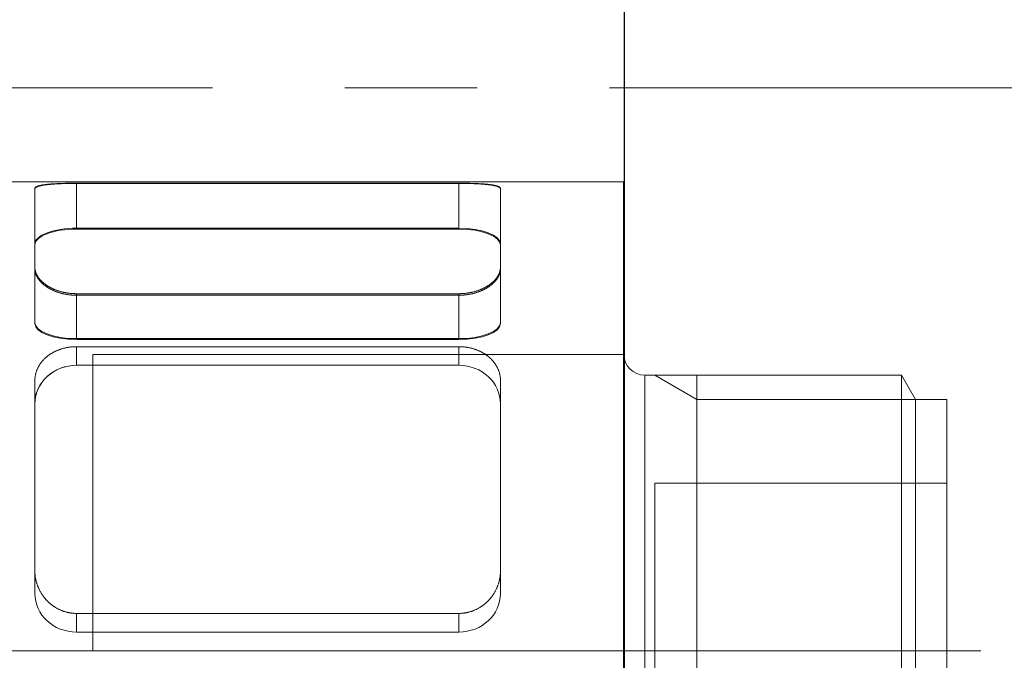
# Model space of a CAD drawing. Header units: millimetres. Extents: x 14831 to 16595, y 7509 to 8717.
# Tile 12 of 15: x 16313 to 16360, y 8320 to 8351. Entities that reach past the tile are written whole.
import ezdxf

# ---------------------------------------------------------------- set-up
doc = ezdxf.new("R2010")
doc.units = ezdxf.units.MM
doc.header["$MEASUREMENT"] = 0
doc.linetypes.add('CENTER', pattern=[50.8, 31.75, -6.35, 6.35, -6.35])
for name, color, linetype, lineweight in [('图层1', 7, 'Continuous', 25), ('图层2', 3, 'CENTER', 13), ('图层7', 4, 'Continuous', 15)]:
    doc.layers.add(name, color=color, linetype=linetype, lineweight=lineweight)

msp = doc.modelspace()

# ---------------------------------------------------------------- linework, layer by layer
at = {"layer": '图层1'}
msp.add_line((16341.501, 8403.773), (16341.501, 8263.773), dxfattribs=at)
at = {"layer": '图层2'}
msp.add_line((15274.001, 8347.773), (16397.001, 8347.773), dxfattribs=at)
at = {"layer": '图层2', "ltscale": 0.6}
msp.add_line((16358.624, 8320.773), (16331.744, 8320.773), dxfattribs=at)
at = {"layer": '图层7'}
for p, q in [((16246.377, 8343.273), (16341.481, 8343.273)), ((16313.229, 8342.941), (16313.229, 8342.922)), ((16313.229, 8342.922), (16313.229, 8339.109)), ((16315.229, 8343.202), (16333.574, 8343.202)), ((16315.229, 8343.202), (16315.229, 8343.192)), ((16333.574, 8343.192), (16315.229, 8343.192)), ((16315.229, 8343.192), (16315.229, 8341.004)), ((16333.574, 8343.202), (16333.574, 8343.192)), ((16333.574, 8343.192), (16333.574, 8341.004)), ((16335.574, 8342.941), (16335.574, 8342.922)), ((16335.574, 8339.109), (16335.574, 8342.922)), ((16341.481, 8343.273), (16341.481, 8298.273)), ((16315.229, 8341.045), (16333.574, 8341.045)), ((16333.574, 8341.004), (16315.229, 8341.004)), ((16313.229, 8339.109), (16313.229, 8336.471)), ((16335.574, 8339.109), (16335.574, 8336.471)), ((16333.574, 8337.903), (16315.229, 8337.903)), ((16315.229, 8337.903), (16315.229, 8335.705)), ((16315.229, 8337.829), (16333.574, 8337.829)), ((16333.574, 8337.903), (16333.574, 8335.705)), ((16333.574, 8335.747), (16315.229, 8335.747)), ((16315.229, 8335.705), (16333.574, 8335.705)), ((16333.574, 8335.362), (16315.229, 8335.362)), ((16315.229, 8335.362), (16315.229, 8334.469)), ((16333.574, 8335.362), (16333.574, 8334.469)), ((16316.02, 8334.994), (16316.02, 8320.773)), ((16341.481, 8334.994), (16316.02, 8334.994)), ((16341.481, 8334.994), (16316.02, 8334.994)), ((16341.501, 8334.994), (16341.481, 8334.994)), ((16341.501, 8334.994), (16341.501, 8306.553)), ((16333.574, 8334.469), (16315.229, 8334.469)), ((16342.501, 8333.994), (16342.501, 8307.553)), ((16354.81, 8333.994), (16342.501, 8333.994)), ((16344.999, 8332.832), (16342.987, 8333.994)), ((16344.999, 8307.553), (16344.999, 8333.994)), ((16354.81, 8333.994), (16354.81, 8307.553)), ((16355.481, 8332.832), (16354.81, 8333.994)), ((16313.229, 8333.724), (16313.229, 8324.627)), ((16335.574, 8324.627), (16335.574, 8333.724)), ((16355.481, 8332.832), (16344.999, 8332.832)), ((16355.481, 8332.832), (16355.481, 8308.715)), ((16356.987, 8332.832), (16355.481, 8332.832)), ((16356.987, 8332.832), (16356.987, 8308.715)), ((16342.987, 8328.812), (16342.987, 8312.734)), ((16356.987, 8328.812), (16342.987, 8328.812)), ((16313.229, 8324.627), (16313.229, 8323.525)), ((16335.574, 8324.627), (16335.574, 8323.525)), ((16315.229, 8322.57), (16333.574, 8322.57)), ((16315.229, 8322.57), (16315.229, 8321.677)), ((16333.574, 8322.57), (16333.574, 8321.677)), ((16315.229, 8321.677), (16333.574, 8321.677)), ((16358.624, 8320.773), (16232.429, 8320.773)), ((16316.02, 8320.773), (16234.087, 8320.773))]:
    msp.add_line(p, q, dxfattribs=at)
for points in [[(16313.229, 8342.941), (16313.229, 8342.943), (16313.229, 8342.948), (16313.23, 8342.953), (16313.23, 8342.956), (16313.231, 8342.958), (16313.233, 8342.963), (16313.234, 8342.968), (16313.237, 8342.972), (16313.24, 8342.977), (16313.243, 8342.982), (16313.245, 8342.984), (16313.247, 8342.986), (16313.251, 8342.991), (16313.255, 8342.996), (16313.26, 8343), (16313.265, 8343.005), (16313.271, 8343.009), (16313.274, 8343.011), (16313.277, 8343.014), (16313.284, 8343.018), (16313.291, 8343.022), (16313.294, 8343.025), (16313.298, 8343.027), (16313.306, 8343.031), (16313.314, 8343.035), (16313.319, 8343.037), (16313.323, 8343.039), (16313.332, 8343.044), (16313.342, 8343.048), (16313.351, 8343.052), (16313.362, 8343.056), (16313.372, 8343.059), (16313.378, 8343.061), (16313.384, 8343.063), (16313.395, 8343.067), (16313.407, 8343.071), (16313.419, 8343.074), (16313.432, 8343.078), (16313.445, 8343.082), (16313.452, 8343.083), (16313.459, 8343.085), (16313.472, 8343.089), (16313.487, 8343.092), (16313.501, 8343.095), (16313.516, 8343.099), (16313.531, 8343.102), (16313.539, 8343.103), (16313.547, 8343.105), (16313.563, 8343.108), (16313.579, 8343.111), (16313.596, 8343.114), (16313.613, 8343.117), (16313.63, 8343.12), (16313.638, 8343.121), (16313.647, 8343.122), (16313.665, 8343.125), (16313.683, 8343.128), (16313.701, 8343.13), (16313.72, 8343.133), (16313.738, 8343.135), (16313.748, 8343.136), (16313.757, 8343.138), (16313.777, 8343.14), (16313.796, 8343.142), (16313.806, 8343.143), (16313.816, 8343.145), (16313.836, 8343.147), (16313.856, 8343.149), (16313.866, 8343.15), (16313.876, 8343.151), (16313.897, 8343.153), (16313.919, 8343.155), (16313.94, 8343.157), (16313.962, 8343.159), (16313.985, 8343.161), (16313.996, 8343.162), (16314.008, 8343.163), (16314.031, 8343.164), (16314.054, 8343.166), (16314.078, 8343.168), (16314.102, 8343.17), (16314.126, 8343.171), (16314.138, 8343.172), (16314.151, 8343.173), (16314.176, 8343.174), (16314.201, 8343.176), (16314.227, 8343.177), (16314.252, 8343.179), (16314.278, 8343.18), (16314.291, 8343.181), (16314.305, 8343.181), (16314.331, 8343.183), (16314.358, 8343.184), (16314.385, 8343.185), (16314.412, 8343.186), (16314.439, 8343.187), (16314.453, 8343.188), (16314.467, 8343.188), (16314.495, 8343.189), (16314.523, 8343.19), (16314.551, 8343.191), (16314.579, 8343.192), (16314.607, 8343.193), (16314.622, 8343.193), (16314.636, 8343.194), (16314.664, 8343.195), (16314.693, 8343.195), (16314.707, 8343.196), (16314.722, 8343.196), (16314.751, 8343.197), (16314.78, 8343.197), (16314.794, 8343.198), (16314.809, 8343.198), (16314.838, 8343.198), (16314.867, 8343.199), (16314.896, 8343.199), (16314.925, 8343.2), (16314.954, 8343.2), (16314.969, 8343.2), (16314.983, 8343.2), (16315.013, 8343.201), (16315.042, 8343.201), (16315.071, 8343.201), (16315.1, 8343.201), (16315.128, 8343.201), (16315.143, 8343.201), (16315.157, 8343.202), (16315.186, 8343.202), (16315.214, 8343.202), (16315.229, 8343.202)], [(16315.229, 8343.192), (16315.214, 8343.192), (16315.186, 8343.192), (16315.157, 8343.192), (16315.143, 8343.192), (16315.128, 8343.192), (16315.1, 8343.192), (16315.071, 8343.192), (16315.042, 8343.191), (16315.013, 8343.191), (16314.984, 8343.191), (16314.969, 8343.191), (16314.955, 8343.191), (16314.925, 8343.19), (16314.896, 8343.19), (16314.867, 8343.189), (16314.838, 8343.189), (16314.809, 8343.188), (16314.795, 8343.188), (16314.78, 8343.188), (16314.751, 8343.187), (16314.722, 8343.186), (16314.708, 8343.186), (16314.693, 8343.186), (16314.665, 8343.185), (16314.636, 8343.184), (16314.622, 8343.184), (16314.608, 8343.183), (16314.579, 8343.182), (16314.551, 8343.181), (16314.523, 8343.18), (16314.495, 8343.179), (16314.467, 8343.178), (16314.454, 8343.178), (16314.44, 8343.177), (16314.412, 8343.176), (16314.385, 8343.175), (16314.358, 8343.174), (16314.332, 8343.172), (16314.305, 8343.171), (16314.292, 8343.17), (16314.279, 8343.17), (16314.253, 8343.168), (16314.227, 8343.167), (16314.201, 8343.165), (16314.176, 8343.163), (16314.151, 8343.162), (16314.139, 8343.161), (16314.127, 8343.16), (16314.102, 8343.158), (16314.078, 8343.157), (16314.054, 8343.155), (16314.031, 8343.153), (16314.008, 8343.151), (16313.997, 8343.15), (16313.985, 8343.149), (16313.963, 8343.147), (16313.941, 8343.145), (16313.919, 8343.143), (16313.898, 8343.141), (16313.877, 8343.139), (16313.866, 8343.138), (16313.856, 8343.137), (16313.836, 8343.134), (16313.816, 8343.132), (16313.806, 8343.131), (16313.796, 8343.13), (16313.777, 8343.128), (16313.758, 8343.125), (16313.748, 8343.124), (16313.739, 8343.123), (16313.72, 8343.12), (16313.701, 8343.117), (16313.683, 8343.115), (16313.665, 8343.112), (16313.647, 8343.109), (16313.639, 8343.108), (16313.63, 8343.106), (16313.613, 8343.103), (16313.596, 8343.1), (16313.579, 8343.097), (16313.563, 8343.094), (16313.547, 8343.091), (16313.539, 8343.089), (16313.532, 8343.088), (16313.516, 8343.084), (16313.501, 8343.081), (16313.487, 8343.078), (16313.473, 8343.074), (16313.459, 8343.07), (16313.452, 8343.069), (16313.445, 8343.067), (16313.432, 8343.063), (16313.42, 8343.059), (16313.407, 8343.056), (16313.395, 8343.052), (16313.384, 8343.048), (16313.378, 8343.046), (16313.373, 8343.044), (16313.362, 8343.04), (16313.352, 8343.036), (16313.342, 8343.032), (16313.332, 8343.027), (16313.323, 8343.023), (16313.319, 8343.021), (16313.314, 8343.019), (16313.306, 8343.014), (16313.298, 8343.01), (16313.294, 8343.008), (16313.291, 8343.006), (16313.284, 8343.001), (16313.277, 8342.997), (16313.274, 8342.994), (16313.271, 8342.992), (16313.265, 8342.987), (16313.26, 8342.983), (16313.255, 8342.978), (16313.251, 8342.973), (16313.247, 8342.968), (16313.245, 8342.966), (16313.243, 8342.964), (16313.24, 8342.959), (16313.237, 8342.954), (16313.234, 8342.949), (16313.233, 8342.944), (16313.231, 8342.939), (16313.23, 8342.937), (16313.23, 8342.934), (16313.229, 8342.929), (16313.229, 8342.924), (16313.229, 8342.922)], [(16333.574, 8343.202), (16333.588, 8343.202), (16333.617, 8343.202), (16333.645, 8343.202), (16333.66, 8343.201), (16333.674, 8343.201), (16333.703, 8343.201), (16333.732, 8343.201), (16333.761, 8343.201), (16333.79, 8343.201), (16333.819, 8343.2), (16333.834, 8343.2), (16333.848, 8343.2), (16333.877, 8343.2), (16333.906, 8343.199), (16333.935, 8343.199), (16333.965, 8343.198), (16333.994, 8343.198), (16334.008, 8343.198), (16334.023, 8343.197), (16334.051, 8343.197), (16334.08, 8343.196), (16334.095, 8343.196), (16334.109, 8343.195), (16334.138, 8343.195), (16334.166, 8343.194), (16334.181, 8343.193), (16334.195, 8343.193), (16334.223, 8343.192), (16334.251, 8343.191), (16334.28, 8343.19), (16334.307, 8343.189), (16334.335, 8343.188), (16334.349, 8343.188), (16334.363, 8343.187), (16334.39, 8343.186), (16334.417, 8343.185), (16334.444, 8343.184), (16334.471, 8343.183), (16334.497, 8343.181), (16334.511, 8343.181), (16334.524, 8343.18), (16334.55, 8343.179), (16334.576, 8343.177), (16334.601, 8343.176), (16334.626, 8343.174), (16334.651, 8343.173), (16334.664, 8343.172), (16334.676, 8343.171), (16334.7, 8343.17), (16334.724, 8343.168), (16334.748, 8343.166), (16334.772, 8343.164), (16334.795, 8343.163), (16334.806, 8343.162), (16334.817, 8343.161), (16334.84, 8343.159), (16334.862, 8343.157), (16334.884, 8343.155), (16334.905, 8343.153), (16334.926, 8343.151), (16334.936, 8343.15), (16334.947, 8343.149), (16334.967, 8343.147), (16334.987, 8343.145), (16334.997, 8343.143), (16335.006, 8343.142), (16335.026, 8343.14), (16335.045, 8343.138), (16335.054, 8343.136), (16335.064, 8343.135), (16335.083, 8343.133), (16335.101, 8343.13), (16335.119, 8343.128), (16335.137, 8343.125), (16335.155, 8343.122), (16335.164, 8343.121), (16335.173, 8343.12), (16335.19, 8343.117), (16335.207, 8343.114), (16335.223, 8343.111), (16335.239, 8343.108), (16335.255, 8343.105), (16335.263, 8343.103), (16335.271, 8343.102), (16335.286, 8343.099), (16335.301, 8343.095), (16335.316, 8343.092), (16335.33, 8343.089), (16335.344, 8343.085), (16335.35, 8343.083), (16335.357, 8343.082), (16335.37, 8343.078), (16335.383, 8343.075), (16335.395, 8343.071), (16335.407, 8343.067), (16335.419, 8343.063), (16335.424, 8343.061), (16335.43, 8343.059), (16335.441, 8343.056), (16335.451, 8343.052), (16335.461, 8343.048), (16335.47, 8343.044), (16335.48, 8343.039), (16335.484, 8343.037), (16335.488, 8343.035), (16335.497, 8343.031), (16335.504, 8343.027), (16335.508, 8343.025), (16335.512, 8343.022), (16335.519, 8343.018), (16335.525, 8343.014), (16335.529, 8343.011), (16335.532, 8343.009), (16335.537, 8343.005), (16335.543, 8343), (16335.547, 8342.996), (16335.552, 8342.991), (16335.556, 8342.986), (16335.558, 8342.984), (16335.56, 8342.982), (16335.563, 8342.977), (16335.566, 8342.972), (16335.568, 8342.968), (16335.57, 8342.963), (16335.572, 8342.958), (16335.572, 8342.956), (16335.573, 8342.953), (16335.574, 8342.948), (16335.574, 8342.943), (16335.574, 8342.941)], [(16335.574, 8342.922), (16335.574, 8342.924), (16335.574, 8342.929), (16335.573, 8342.934), (16335.572, 8342.937), (16335.572, 8342.939), (16335.57, 8342.944), (16335.568, 8342.949), (16335.566, 8342.954), (16335.563, 8342.959), (16335.56, 8342.964), (16335.558, 8342.966), (16335.556, 8342.968), (16335.552, 8342.973), (16335.547, 8342.978), (16335.543, 8342.983), (16335.537, 8342.987), (16335.532, 8342.992), (16335.529, 8342.994), (16335.525, 8342.997), (16335.519, 8343.001), (16335.512, 8343.006), (16335.508, 8343.008), (16335.504, 8343.01), (16335.497, 8343.014), (16335.488, 8343.019), (16335.484, 8343.021), (16335.48, 8343.023), (16335.47, 8343.027), (16335.461, 8343.032), (16335.451, 8343.036), (16335.441, 8343.04), (16335.43, 8343.044), (16335.424, 8343.046), (16335.419, 8343.048), (16335.407, 8343.052), (16335.395, 8343.056), (16335.383, 8343.059), (16335.37, 8343.063), (16335.357, 8343.067), (16335.351, 8343.069), (16335.344, 8343.07), (16335.33, 8343.074), (16335.316, 8343.078), (16335.301, 8343.081), (16335.286, 8343.084), (16335.271, 8343.088), (16335.263, 8343.089), (16335.255, 8343.091), (16335.239, 8343.094), (16335.223, 8343.097), (16335.207, 8343.1), (16335.19, 8343.103), (16335.173, 8343.106), (16335.164, 8343.108), (16335.155, 8343.109), (16335.137, 8343.112), (16335.119, 8343.115), (16335.101, 8343.117), (16335.083, 8343.12), (16335.064, 8343.123), (16335.054, 8343.124), (16335.045, 8343.125), (16335.026, 8343.128), (16335.006, 8343.13), (16334.996, 8343.131), (16334.987, 8343.132), (16334.967, 8343.134), (16334.946, 8343.137), (16334.936, 8343.138), (16334.926, 8343.139), (16334.905, 8343.141), (16334.884, 8343.143), (16334.862, 8343.145), (16334.84, 8343.147), (16334.817, 8343.149), (16334.806, 8343.15), (16334.795, 8343.151), (16334.772, 8343.153), (16334.748, 8343.155), (16334.724, 8343.157), (16334.7, 8343.158), (16334.676, 8343.16), (16334.664, 8343.161), (16334.651, 8343.162), (16334.626, 8343.163), (16334.601, 8343.165), (16334.576, 8343.167), (16334.55, 8343.168), (16334.524, 8343.17), (16334.511, 8343.17), (16334.498, 8343.171), (16334.471, 8343.172), (16334.444, 8343.174), (16334.417, 8343.175), (16334.39, 8343.176), (16334.363, 8343.177), (16334.349, 8343.178), (16334.335, 8343.178), (16334.307, 8343.179), (16334.28, 8343.18), (16334.252, 8343.181), (16334.223, 8343.182), (16334.195, 8343.183), (16334.181, 8343.184), (16334.166, 8343.184), (16334.138, 8343.185), (16334.109, 8343.186), (16334.095, 8343.186), (16334.08, 8343.186), (16334.051, 8343.187), (16334.023, 8343.188), (16334.008, 8343.188), (16333.993, 8343.188), (16333.964, 8343.189), (16333.935, 8343.189), (16333.906, 8343.19), (16333.877, 8343.19), (16333.848, 8343.191), (16333.833, 8343.191), (16333.819, 8343.191), (16333.79, 8343.191), (16333.761, 8343.191), (16333.732, 8343.192), (16333.703, 8343.192), (16333.674, 8343.192), (16333.66, 8343.192), (16333.645, 8343.192), (16333.617, 8343.192), (16333.588, 8343.192), (16333.574, 8343.192)], [(16315.229, 8337.903), (16315.214, 8337.903), (16315.186, 8337.903), (16315.157, 8337.904), (16315.143, 8337.904), (16315.128, 8337.905), (16315.1, 8337.906), (16315.071, 8337.907), (16315.042, 8337.909), (16315.013, 8337.911), (16314.983, 8337.913), (16314.969, 8337.914), (16314.954, 8337.916), (16314.925, 8337.919), (16314.896, 8337.922), (16314.867, 8337.925), (16314.838, 8337.929), (16314.809, 8337.933), (16314.794, 8337.935), (16314.78, 8337.938), (16314.751, 8337.942), (16314.722, 8337.947), (16314.707, 8337.95), (16314.693, 8337.953), (16314.664, 8337.958), (16314.636, 8337.964), (16314.622, 8337.967), (16314.607, 8337.97), (16314.579, 8337.977), (16314.551, 8337.983), (16314.523, 8337.99), (16314.495, 8337.998), (16314.467, 8338.005), (16314.453, 8338.009), (16314.439, 8338.013), (16314.412, 8338.021), (16314.385, 8338.029), (16314.358, 8338.038), (16314.331, 8338.047), (16314.305, 8338.056), (16314.291, 8338.061), (16314.278, 8338.065), (16314.252, 8338.075), (16314.227, 8338.085), (16314.201, 8338.095), (16314.176, 8338.105), (16314.151, 8338.115), (16314.138, 8338.121), (16314.126, 8338.126), (16314.102, 8338.137), (16314.078, 8338.148), (16314.054, 8338.159), (16314.031, 8338.171), (16314.008, 8338.182), (16313.996, 8338.188), (16313.985, 8338.194), (16313.962, 8338.206), (16313.94, 8338.218), (16313.919, 8338.23), (16313.897, 8338.243), (16313.876, 8338.255), (16313.866, 8338.261), (16313.856, 8338.268), (16313.836, 8338.28), (16313.816, 8338.293), (16313.806, 8338.3), (16313.796, 8338.306), (16313.777, 8338.319), (16313.757, 8338.333), (16313.748, 8338.339), (16313.738, 8338.346), (16313.72, 8338.36), (16313.701, 8338.374), (16313.683, 8338.388), (16313.665, 8338.403), (16313.647, 8338.417), (16313.638, 8338.425), (16313.63, 8338.432), (16313.613, 8338.447), (16313.596, 8338.462), (16313.579, 8338.477), (16313.563, 8338.493), (16313.547, 8338.508), (16313.539, 8338.516), (16313.531, 8338.524), (16313.516, 8338.54), (16313.501, 8338.556), (16313.487, 8338.572), (16313.472, 8338.588), (16313.459, 8338.604), (16313.452, 8338.613), (16313.445, 8338.621), (16313.432, 8338.637), (16313.419, 8338.654), (16313.407, 8338.671), (16313.395, 8338.687), (16313.384, 8338.704), (16313.378, 8338.713), (16313.372, 8338.721), (16313.362, 8338.738), (16313.351, 8338.755), (16313.342, 8338.772), (16313.332, 8338.79), (16313.323, 8338.807), (16313.319, 8338.815), (16313.314, 8338.824), (16313.306, 8338.841), (16313.298, 8338.859), (16313.294, 8338.867), (16313.291, 8338.876), (16313.284, 8338.893), (16313.277, 8338.91), (16313.274, 8338.919), (16313.271, 8338.928), (16313.265, 8338.945), (16313.26, 8338.962), (16313.255, 8338.979), (16313.251, 8338.997), (16313.247, 8339.014), (16313.245, 8339.022), (16313.243, 8339.031), (16313.24, 8339.048), (16313.237, 8339.065), (16313.234, 8339.082), (16313.233, 8339.098), (16313.231, 8339.115), (16313.23, 8339.124), (16313.23, 8339.132), (16313.229, 8339.148), (16313.229, 8339.165), (16313.229, 8339.173)], [(16313.229, 8339.109), (16313.229, 8339.101), (16313.229, 8339.084), (16313.23, 8339.067), (16313.23, 8339.059), (16313.231, 8339.051), (16313.233, 8339.034), (16313.234, 8339.017), (16313.237, 8339), (16313.24, 8338.983), (16313.243, 8338.966), (16313.245, 8338.957), (16313.247, 8338.948), (16313.251, 8338.931), (16313.255, 8338.914), (16313.26, 8338.896), (16313.265, 8338.879), (16313.271, 8338.862), (16313.274, 8338.853), (16313.277, 8338.844), (16313.284, 8338.827), (16313.291, 8338.809), (16313.294, 8338.801), (16313.298, 8338.792), (16313.306, 8338.775), (16313.314, 8338.757), (16313.318, 8338.749), (16313.323, 8338.74), (16313.332, 8338.723), (16313.341, 8338.705), (16313.351, 8338.688), (16313.362, 8338.671), (16313.372, 8338.654), (16313.378, 8338.645), (16313.383, 8338.637), (16313.395, 8338.62), (16313.407, 8338.603), (16313.419, 8338.586), (16313.432, 8338.569), (16313.445, 8338.553), (16313.452, 8338.544), (16313.458, 8338.536), (16313.472, 8338.52), (16313.486, 8338.503), (16313.501, 8338.487), (16313.516, 8338.471), (16313.531, 8338.455), (16313.539, 8338.447), (16313.547, 8338.439), (16313.563, 8338.423), (16313.579, 8338.408), (16313.595, 8338.393), (16313.612, 8338.377), (16313.629, 8338.362), (16313.638, 8338.355), (16313.647, 8338.347), (16313.665, 8338.333), (16313.683, 8338.318), (16313.701, 8338.304), (16313.719, 8338.29), (16313.738, 8338.276), (16313.748, 8338.269), (16313.757, 8338.262), (16313.776, 8338.249), (16313.796, 8338.235), (16313.805, 8338.229), (16313.815, 8338.222), (16313.835, 8338.209), (16313.855, 8338.197), (16313.866, 8338.19), (16313.876, 8338.184), (16313.897, 8338.171), (16313.918, 8338.159), (16313.94, 8338.147), (16313.962, 8338.135), (16313.984, 8338.122), (16313.996, 8338.117), (16314.007, 8338.111), (16314.03, 8338.099), (16314.054, 8338.087), (16314.077, 8338.076), (16314.101, 8338.065), (16314.126, 8338.054), (16314.138, 8338.049), (16314.15, 8338.043), (16314.175, 8338.033), (16314.201, 8338.022), (16314.226, 8338.012), (16314.252, 8338.002), (16314.278, 8337.993), (16314.291, 8337.988), (16314.304, 8337.983), (16314.331, 8337.974), (16314.357, 8337.965), (16314.384, 8337.956), (16314.412, 8337.948), (16314.439, 8337.94), (16314.453, 8337.936), (16314.467, 8337.932), (16314.494, 8337.924), (16314.522, 8337.917), (16314.55, 8337.91), (16314.579, 8337.903), (16314.607, 8337.897), (16314.621, 8337.894), (16314.635, 8337.89), (16314.664, 8337.885), (16314.693, 8337.879), (16314.707, 8337.876), (16314.722, 8337.874), (16314.751, 8337.869), (16314.78, 8337.864), (16314.794, 8337.862), (16314.809, 8337.859), (16314.838, 8337.855), (16314.867, 8337.852), (16314.896, 8337.848), (16314.925, 8337.845), (16314.954, 8337.842), (16314.969, 8337.841), (16314.983, 8337.839), (16315.012, 8337.837), (16315.042, 8337.835), (16315.071, 8337.833), (16315.099, 8337.832), (16315.128, 8337.831), (16315.143, 8337.83), (16315.157, 8337.83), (16315.186, 8337.829), (16315.214, 8337.829), (16315.229, 8337.829)], [(16335.574, 8339.173), (16335.574, 8339.165), (16335.574, 8339.148), (16335.573, 8339.132), (16335.572, 8339.124), (16335.572, 8339.115), (16335.57, 8339.098), (16335.568, 8339.082), (16335.566, 8339.065), (16335.563, 8339.048), (16335.56, 8339.031), (16335.558, 8339.022), (16335.556, 8339.014), (16335.552, 8338.997), (16335.548, 8338.979), (16335.543, 8338.962), (16335.537, 8338.945), (16335.532, 8338.928), (16335.529, 8338.919), (16335.525, 8338.91), (16335.519, 8338.893), (16335.512, 8338.876), (16335.508, 8338.867), (16335.504, 8338.859), (16335.497, 8338.841), (16335.488, 8338.824), (16335.484, 8338.815), (16335.48, 8338.807), (16335.471, 8338.79), (16335.461, 8338.772), (16335.451, 8338.755), (16335.441, 8338.738), (16335.43, 8338.721), (16335.425, 8338.713), (16335.419, 8338.704), (16335.407, 8338.687), (16335.395, 8338.671), (16335.383, 8338.654), (16335.37, 8338.637), (16335.357, 8338.621), (16335.351, 8338.613), (16335.344, 8338.604), (16335.33, 8338.588), (16335.316, 8338.572), (16335.301, 8338.556), (16335.286, 8338.54), (16335.271, 8338.524), (16335.263, 8338.516), (16335.256, 8338.508), (16335.24, 8338.493), (16335.223, 8338.477), (16335.207, 8338.462), (16335.19, 8338.447), (16335.173, 8338.432), (16335.164, 8338.425), (16335.155, 8338.417), (16335.138, 8338.403), (16335.12, 8338.388), (16335.101, 8338.374), (16335.083, 8338.36), (16335.064, 8338.346), (16335.055, 8338.339), (16335.045, 8338.333), (16335.026, 8338.319), (16335.006, 8338.306), (16334.997, 8338.3), (16334.987, 8338.293), (16334.967, 8338.28), (16334.947, 8338.268), (16334.937, 8338.261), (16334.926, 8338.255), (16334.905, 8338.243), (16334.884, 8338.23), (16334.862, 8338.218), (16334.84, 8338.206), (16334.818, 8338.194), (16334.806, 8338.188), (16334.795, 8338.182), (16334.772, 8338.171), (16334.749, 8338.159), (16334.725, 8338.148), (16334.701, 8338.137), (16334.676, 8338.126), (16334.664, 8338.121), (16334.652, 8338.115), (16334.627, 8338.105), (16334.602, 8338.095), (16334.576, 8338.085), (16334.55, 8338.075), (16334.524, 8338.065), (16334.511, 8338.061), (16334.498, 8338.056), (16334.471, 8338.047), (16334.445, 8338.038), (16334.418, 8338.029), (16334.391, 8338.021), (16334.363, 8338.013), (16334.349, 8338.009), (16334.336, 8338.005), (16334.308, 8337.998), (16334.28, 8337.99), (16334.252, 8337.983), (16334.224, 8337.977), (16334.195, 8337.97), (16334.181, 8337.967), (16334.167, 8337.964), (16334.138, 8337.958), (16334.109, 8337.953), (16334.095, 8337.95), (16334.081, 8337.947), (16334.052, 8337.942), (16334.023, 8337.938), (16334.008, 8337.935), (16333.994, 8337.933), (16333.965, 8337.929), (16333.936, 8337.925), (16333.906, 8337.922), (16333.877, 8337.919), (16333.848, 8337.916), (16333.834, 8337.914), (16333.819, 8337.913), (16333.79, 8337.911), (16333.761, 8337.909), (16333.732, 8337.907), (16333.703, 8337.906), (16333.674, 8337.905), (16333.66, 8337.904), (16333.645, 8337.904), (16333.617, 8337.903), (16333.588, 8337.903), (16333.574, 8337.903)], [(16333.574, 8337.829), (16333.588, 8337.829), (16333.617, 8337.829), (16333.645, 8337.83), (16333.66, 8337.83), (16333.674, 8337.831), (16333.703, 8337.832), (16333.732, 8337.833), (16333.761, 8337.835), (16333.79, 8337.837), (16333.819, 8337.839), (16333.834, 8337.841), (16333.848, 8337.842), (16333.878, 8337.845), (16333.907, 8337.848), (16333.936, 8337.852), (16333.965, 8337.855), (16333.994, 8337.859), (16334.009, 8337.862), (16334.023, 8337.864), (16334.052, 8337.869), (16334.081, 8337.874), (16334.095, 8337.876), (16334.11, 8337.879), (16334.139, 8337.885), (16334.167, 8337.89), (16334.181, 8337.894), (16334.196, 8337.897), (16334.224, 8337.903), (16334.252, 8337.91), (16334.28, 8337.917), (16334.308, 8337.924), (16334.336, 8337.932), (16334.35, 8337.936), (16334.364, 8337.94), (16334.391, 8337.948), (16334.418, 8337.956), (16334.445, 8337.965), (16334.472, 8337.974), (16334.498, 8337.983), (16334.512, 8337.988), (16334.525, 8337.993), (16334.551, 8338.002), (16334.576, 8338.012), (16334.602, 8338.022), (16334.627, 8338.033), (16334.652, 8338.043), (16334.665, 8338.049), (16334.677, 8338.054), (16334.701, 8338.065), (16334.725, 8338.076), (16334.749, 8338.087), (16334.772, 8338.099), (16334.795, 8338.111), (16334.807, 8338.117), (16334.818, 8338.122), (16334.841, 8338.135), (16334.863, 8338.147), (16334.884, 8338.159), (16334.906, 8338.171), (16334.927, 8338.184), (16334.937, 8338.19), (16334.947, 8338.197), (16334.967, 8338.209), (16334.987, 8338.222), (16334.997, 8338.229), (16335.007, 8338.235), (16335.026, 8338.249), (16335.045, 8338.262), (16335.055, 8338.269), (16335.064, 8338.276), (16335.083, 8338.29), (16335.102, 8338.304), (16335.12, 8338.318), (16335.138, 8338.333), (16335.156, 8338.347), (16335.164, 8338.355), (16335.173, 8338.362), (16335.19, 8338.377), (16335.207, 8338.393), (16335.224, 8338.408), (16335.24, 8338.423), (16335.256, 8338.439), (16335.264, 8338.447), (16335.271, 8338.455), (16335.287, 8338.471), (16335.302, 8338.487), (16335.316, 8338.503), (16335.33, 8338.52), (16335.344, 8338.536), (16335.351, 8338.544), (16335.358, 8338.553), (16335.371, 8338.569), (16335.383, 8338.586), (16335.396, 8338.603), (16335.408, 8338.62), (16335.419, 8338.637), (16335.425, 8338.645), (16335.43, 8338.654), (16335.441, 8338.671), (16335.451, 8338.688), (16335.461, 8338.705), (16335.471, 8338.723), (16335.48, 8338.74), (16335.484, 8338.749), (16335.488, 8338.757), (16335.497, 8338.775), (16335.504, 8338.792), (16335.508, 8338.801), (16335.512, 8338.809), (16335.519, 8338.827), (16335.525, 8338.844), (16335.529, 8338.853), (16335.532, 8338.862), (16335.537, 8338.879), (16335.543, 8338.896), (16335.548, 8338.914), (16335.552, 8338.931), (16335.556, 8338.948), (16335.558, 8338.957), (16335.56, 8338.966), (16335.563, 8338.983), (16335.566, 8339), (16335.568, 8339.017), (16335.57, 8339.034), (16335.572, 8339.051), (16335.572, 8339.059), (16335.573, 8339.067), (16335.574, 8339.084), (16335.574, 8339.101), (16335.574, 8339.109)], [(16313.229, 8333.724), (16313.229, 8333.735), (16313.229, 8333.758), (16313.23, 8333.782), (16313.23, 8333.794), (16313.231, 8333.805), (16313.233, 8333.829), (16313.234, 8333.852), (16313.237, 8333.876), (16313.24, 8333.9), (16313.243, 8333.923), (16313.245, 8333.935), (16313.247, 8333.947), (16313.251, 8333.971), (16313.255, 8333.994), (16313.26, 8334.018), (16313.265, 8334.042), (16313.271, 8334.065), (16313.274, 8334.077), (16313.277, 8334.089), (16313.284, 8334.112), (16313.291, 8334.136), (16313.294, 8334.148), (16313.298, 8334.159), (16313.306, 8334.183), (16313.314, 8334.206), (16313.319, 8334.217), (16313.323, 8334.229), (16313.332, 8334.252), (16313.342, 8334.275), (16313.351, 8334.298), (16313.362, 8334.32), (16313.372, 8334.343), (16313.378, 8334.354), (16313.384, 8334.365), (16313.395, 8334.387), (16313.407, 8334.409), (16313.419, 8334.431), (16313.432, 8334.453), (16313.445, 8334.475), (16313.452, 8334.485), (16313.459, 8334.496), (16313.472, 8334.517), (16313.487, 8334.538), (16313.501, 8334.559), (16313.516, 8334.58), (16313.531, 8334.6), (16313.539, 8334.61), (16313.547, 8334.62), (16313.563, 8334.64), (16313.579, 8334.66), (16313.596, 8334.679), (16313.613, 8334.698), (16313.63, 8334.717), (16313.638, 8334.726), (16313.647, 8334.736), (16313.665, 8334.754), (16313.683, 8334.772), (16313.701, 8334.79), (16313.72, 8334.808), (16313.738, 8334.825), (16313.748, 8334.834), (16313.757, 8334.842), (16313.777, 8334.859), (16313.796, 8334.875), (16313.806, 8334.883), (16313.816, 8334.891), (16313.836, 8334.907), (16313.856, 8334.923), (16313.866, 8334.931), (16313.876, 8334.938), (16313.897, 8334.954), (16313.919, 8334.969), (16313.94, 8334.984), (16313.962, 8334.999), (16313.985, 8335.013), (16313.996, 8335.02), (16314.008, 8335.028), (16314.031, 8335.042), (16314.054, 8335.056), (16314.078, 8335.069), (16314.102, 8335.083), (16314.126, 8335.096), (16314.138, 8335.103), (16314.151, 8335.109), (16314.176, 8335.122), (16314.201, 8335.134), (16314.227, 8335.146), (16314.252, 8335.158), (16314.278, 8335.169), (16314.291, 8335.175), (16314.305, 8335.181), (16314.331, 8335.192), (16314.358, 8335.202), (16314.385, 8335.212), (16314.412, 8335.222), (16314.439, 8335.232), (16314.453, 8335.237), (16314.467, 8335.241), (16314.495, 8335.25), (16314.523, 8335.259), (16314.551, 8335.267), (16314.579, 8335.275), (16314.607, 8335.283), (16314.622, 8335.287), (16314.636, 8335.29), (16314.664, 8335.297), (16314.693, 8335.304), (16314.707, 8335.307), (16314.722, 8335.31), (16314.751, 8335.316), (16314.78, 8335.321), (16314.794, 8335.324), (16314.809, 8335.327), (16314.838, 8335.331), (16314.867, 8335.336), (16314.896, 8335.34), (16314.925, 8335.344), (16314.954, 8335.347), (16314.969, 8335.349), (16314.983, 8335.35), (16315.013, 8335.353), (16315.042, 8335.355), (16315.071, 8335.357), (16315.1, 8335.359), (16315.128, 8335.36), (16315.143, 8335.361), (16315.157, 8335.361), (16315.186, 8335.362), (16315.214, 8335.362), (16315.229, 8335.362)], [(16315.229, 8335.362), (16315.214, 8335.362), (16315.186, 8335.362), (16315.157, 8335.361), (16315.143, 8335.361), (16315.128, 8335.36), (16315.1, 8335.359), (16315.071, 8335.357), (16315.042, 8335.355), (16315.013, 8335.353), (16314.983, 8335.35), (16314.969, 8335.349), (16314.954, 8335.347), (16314.925, 8335.344), (16314.896, 8335.34), (16314.867, 8335.336), (16314.838, 8335.331), (16314.809, 8335.327), (16314.794, 8335.324), (16314.78, 8335.321), (16314.751, 8335.316), (16314.722, 8335.31), (16314.707, 8335.307), (16314.693, 8335.304), (16314.664, 8335.297), (16314.636, 8335.29), (16314.622, 8335.287), (16314.607, 8335.283), (16314.579, 8335.275), (16314.551, 8335.267), (16314.523, 8335.259), (16314.495, 8335.25), (16314.467, 8335.241), (16314.453, 8335.237), (16314.439, 8335.232), (16314.412, 8335.222), (16314.385, 8335.212), (16314.358, 8335.202), (16314.331, 8335.192), (16314.305, 8335.181), (16314.291, 8335.175), (16314.278, 8335.169), (16314.252, 8335.158), (16314.227, 8335.146), (16314.201, 8335.134), (16314.176, 8335.122), (16314.151, 8335.109), (16314.138, 8335.103), (16314.126, 8335.096), (16314.102, 8335.083), (16314.078, 8335.069), (16314.054, 8335.056), (16314.031, 8335.042), (16314.008, 8335.028), (16313.996, 8335.02), (16313.985, 8335.013), (16313.962, 8334.999), (16313.94, 8334.984), (16313.919, 8334.969), (16313.897, 8334.954), (16313.876, 8334.938), (16313.866, 8334.931), (16313.856, 8334.923), (16313.836, 8334.907), (16313.816, 8334.891), (16313.806, 8334.883), (16313.796, 8334.875), (16313.777, 8334.859), (16313.757, 8334.842), (16313.748, 8334.834), (16313.738, 8334.825), (16313.72, 8334.808), (16313.701, 8334.79), (16313.683, 8334.772), (16313.665, 8334.754), (16313.647, 8334.736), (16313.638, 8334.726), (16313.63, 8334.717), (16313.613, 8334.698), (16313.596, 8334.679), (16313.579, 8334.66), (16313.563, 8334.64), (16313.547, 8334.62), (16313.539, 8334.61), (16313.531, 8334.6), (16313.516, 8334.58), (16313.501, 8334.559), (16313.487, 8334.538), (16313.472, 8334.517), (16313.459, 8334.496), (16313.452, 8334.485), (16313.445, 8334.475), (16313.432, 8334.453), (16313.419, 8334.431), (16313.407, 8334.409), (16313.395, 8334.387), (16313.384, 8334.365), (16313.378, 8334.354), (16313.372, 8334.343), (16313.362, 8334.32), (16313.351, 8334.298), (16313.342, 8334.275), (16313.332, 8334.252), (16313.323, 8334.229), (16313.319, 8334.217), (16313.314, 8334.206), (16313.306, 8334.183), (16313.298, 8334.159), (16313.294, 8334.148), (16313.291, 8334.136), (16313.284, 8334.112), (16313.277, 8334.089), (16313.274, 8334.077), (16313.271, 8334.065), (16313.265, 8334.042), (16313.26, 8334.018), (16313.255, 8333.994), (16313.251, 8333.971), (16313.247, 8333.947), (16313.245, 8333.935), (16313.243, 8333.923), (16313.24, 8333.9), (16313.237, 8333.876), (16313.234, 8333.852), (16313.233, 8333.829), (16313.231, 8333.805), (16313.23, 8333.794), (16313.23, 8333.782), (16313.229, 8333.758), (16313.229, 8333.735), (16313.229, 8333.724)], [(16333.574, 8335.362), (16333.588, 8335.362), (16333.617, 8335.362), (16333.645, 8335.361), (16333.66, 8335.361), (16333.674, 8335.36), (16333.703, 8335.359), (16333.732, 8335.357), (16333.761, 8335.355), (16333.79, 8335.353), (16333.819, 8335.35), (16333.834, 8335.349), (16333.848, 8335.347), (16333.877, 8335.344), (16333.906, 8335.34), (16333.936, 8335.336), (16333.965, 8335.331), (16333.994, 8335.327), (16334.008, 8335.324), (16334.023, 8335.321), (16334.052, 8335.316), (16334.081, 8335.31), (16334.095, 8335.307), (16334.109, 8335.304), (16334.138, 8335.297), (16334.167, 8335.29), (16334.181, 8335.287), (16334.195, 8335.283), (16334.224, 8335.275), (16334.252, 8335.267), (16334.28, 8335.259), (16334.308, 8335.25), (16334.336, 8335.241), (16334.349, 8335.237), (16334.363, 8335.232), (16334.391, 8335.222), (16334.418, 8335.212), (16334.445, 8335.202), (16334.471, 8335.192), (16334.498, 8335.181), (16334.511, 8335.175), (16334.524, 8335.169), (16334.55, 8335.158), (16334.576, 8335.146), (16334.602, 8335.134), (16334.627, 8335.122), (16334.652, 8335.109), (16334.664, 8335.103), (16334.676, 8335.096), (16334.701, 8335.083), (16334.725, 8335.069), (16334.749, 8335.056), (16334.772, 8335.042), (16334.795, 8335.028), (16334.806, 8335.02), (16334.818, 8335.013), (16334.84, 8334.999), (16334.862, 8334.984), (16334.884, 8334.969), (16334.905, 8334.954), (16334.926, 8334.938), (16334.937, 8334.931), (16334.947, 8334.923), (16334.967, 8334.907), (16334.987, 8334.891), (16334.997, 8334.883), (16335.006, 8334.875), (16335.026, 8334.859), (16335.045, 8334.842), (16335.055, 8334.834), (16335.064, 8334.825), (16335.083, 8334.808), (16335.101, 8334.79), (16335.12, 8334.772), (16335.138, 8334.754), (16335.155, 8334.736), (16335.164, 8334.726), (16335.173, 8334.717), (16335.19, 8334.698), (16335.207, 8334.679), (16335.223, 8334.66), (16335.24, 8334.64), (16335.256, 8334.62), (16335.263, 8334.61), (16335.271, 8334.6), (16335.286, 8334.58), (16335.301, 8334.559), (16335.316, 8334.538), (16335.33, 8334.517), (16335.344, 8334.496), (16335.351, 8334.485), (16335.357, 8334.475), (16335.37, 8334.453), (16335.383, 8334.431), (16335.395, 8334.409), (16335.407, 8334.387), (16335.419, 8334.365), (16335.425, 8334.354), (16335.43, 8334.343), (16335.441, 8334.32), (16335.451, 8334.298), (16335.461, 8334.275), (16335.471, 8334.252), (16335.48, 8334.229), (16335.484, 8334.217), (16335.488, 8334.206), (16335.497, 8334.183), (16335.504, 8334.159), (16335.508, 8334.148), (16335.512, 8334.136), (16335.519, 8334.112), (16335.525, 8334.089), (16335.529, 8334.077), (16335.532, 8334.065), (16335.537, 8334.042), (16335.543, 8334.018), (16335.548, 8333.994), (16335.552, 8333.971), (16335.556, 8333.947), (16335.558, 8333.935), (16335.56, 8333.923), (16335.563, 8333.9), (16335.566, 8333.876), (16335.568, 8333.852), (16335.57, 8333.829), (16335.572, 8333.805), (16335.572, 8333.794), (16335.573, 8333.782), (16335.574, 8333.758), (16335.574, 8333.735), (16335.574, 8333.724)], [(16335.574, 8333.724), (16335.574, 8333.735), (16335.574, 8333.758), (16335.573, 8333.782), (16335.572, 8333.794), (16335.572, 8333.805), (16335.57, 8333.829), (16335.568, 8333.852), (16335.566, 8333.876), (16335.563, 8333.9), (16335.56, 8333.923), (16335.558, 8333.935), (16335.556, 8333.947), (16335.552, 8333.971), (16335.548, 8333.994), (16335.543, 8334.018), (16335.537, 8334.042), (16335.532, 8334.065), (16335.529, 8334.077), (16335.525, 8334.089), (16335.519, 8334.112), (16335.512, 8334.136), (16335.508, 8334.148), (16335.504, 8334.159), (16335.497, 8334.183), (16335.488, 8334.206), (16335.484, 8334.217), (16335.48, 8334.229), (16335.471, 8334.252), (16335.461, 8334.275), (16335.451, 8334.298), (16335.441, 8334.32), (16335.43, 8334.343), (16335.425, 8334.354), (16335.419, 8334.365), (16335.407, 8334.387), (16335.395, 8334.409), (16335.383, 8334.431), (16335.37, 8334.453), (16335.357, 8334.475), (16335.351, 8334.485), (16335.344, 8334.496), (16335.33, 8334.517), (16335.316, 8334.538), (16335.301, 8334.559), (16335.286, 8334.58), (16335.271, 8334.6), (16335.263, 8334.61), (16335.256, 8334.62), (16335.24, 8334.64), (16335.223, 8334.66), (16335.207, 8334.679), (16335.19, 8334.698), (16335.173, 8334.717), (16335.164, 8334.726), (16335.155, 8334.736), (16335.138, 8334.754), (16335.12, 8334.772), (16335.101, 8334.79), (16335.083, 8334.808), (16335.064, 8334.825), (16335.055, 8334.834), (16335.045, 8334.842), (16335.026, 8334.859), (16335.006, 8334.875), (16334.997, 8334.883), (16334.987, 8334.891), (16334.967, 8334.907), (16334.947, 8334.923), (16334.937, 8334.931), (16334.926, 8334.938), (16334.905, 8334.954), (16334.884, 8334.969), (16334.862, 8334.984), (16334.84, 8334.999), (16334.818, 8335.013), (16334.806, 8335.02), (16334.795, 8335.028), (16334.772, 8335.042), (16334.749, 8335.056), (16334.725, 8335.069), (16334.701, 8335.083), (16334.676, 8335.096), (16334.664, 8335.103), (16334.652, 8335.109), (16334.627, 8335.122), (16334.602, 8335.134), (16334.576, 8335.146), (16334.55, 8335.158), (16334.524, 8335.169), (16334.511, 8335.175), (16334.498, 8335.181), (16334.471, 8335.192), (16334.445, 8335.202), (16334.418, 8335.212), (16334.391, 8335.222), (16334.363, 8335.232), (16334.349, 8335.237), (16334.336, 8335.241), (16334.308, 8335.25), (16334.28, 8335.259), (16334.252, 8335.267), (16334.224, 8335.275), (16334.195, 8335.283), (16334.181, 8335.287), (16334.167, 8335.29), (16334.138, 8335.297), (16334.109, 8335.304), (16334.095, 8335.307), (16334.081, 8335.31), (16334.052, 8335.316), (16334.023, 8335.321), (16334.008, 8335.324), (16333.994, 8335.327), (16333.965, 8335.331), (16333.936, 8335.336), (16333.906, 8335.34), (16333.877, 8335.344), (16333.848, 8335.347), (16333.834, 8335.349), (16333.819, 8335.35), (16333.79, 8335.353), (16333.761, 8335.355), (16333.732, 8335.357), (16333.703, 8335.359), (16333.674, 8335.36), (16333.66, 8335.361), (16333.645, 8335.361), (16333.617, 8335.362), (16333.588, 8335.362), (16333.574, 8335.362)], [(16315.229, 8322.57), (16315.214, 8322.57), (16315.186, 8322.571), (16315.157, 8322.571), (16315.143, 8322.572), (16315.128, 8322.573), (16315.1, 8322.574), (16315.071, 8322.577), (16315.042, 8322.579), (16315.013, 8322.582), (16314.983, 8322.586), (16314.969, 8322.588), (16314.954, 8322.59), (16314.925, 8322.594), (16314.896, 8322.599), (16314.867, 8322.605), (16314.838, 8322.61), (16314.809, 8322.617), (16314.794, 8322.62), (16314.78, 8322.623), (16314.751, 8322.631), (16314.722, 8322.638), (16314.707, 8322.642), (16314.693, 8322.646), (16314.664, 8322.655), (16314.636, 8322.664), (16314.622, 8322.669), (16314.607, 8322.674), (16314.579, 8322.684), (16314.551, 8322.694), (16314.523, 8322.705), (16314.495, 8322.716), (16314.467, 8322.728), (16314.453, 8322.734), (16314.439, 8322.74), (16314.412, 8322.752), (16314.385, 8322.765), (16314.358, 8322.779), (16314.331, 8322.792), (16314.305, 8322.807), (16314.291, 8322.814), (16314.278, 8322.821), (16314.252, 8322.836), (16314.227, 8322.851), (16314.201, 8322.867), (16314.176, 8322.883), (16314.151, 8322.899), (16314.138, 8322.908), (16314.126, 8322.916), (16314.102, 8322.933), (16314.078, 8322.95), (16314.054, 8322.968), (16314.031, 8322.986), (16314.008, 8323.004), (16313.996, 8323.013), (16313.985, 8323.023), (16313.962, 8323.041), (16313.94, 8323.06), (16313.919, 8323.08), (16313.897, 8323.099), (16313.876, 8323.119), (16313.866, 8323.129), (16313.856, 8323.139), (16313.836, 8323.159), (16313.816, 8323.179), (16313.806, 8323.189), (16313.796, 8323.2), (16313.777, 8323.22), (16313.757, 8323.242), (16313.748, 8323.253), (16313.738, 8323.263), (16313.72, 8323.285), (16313.701, 8323.308), (16313.683, 8323.33), (16313.665, 8323.353), (16313.647, 8323.377), (16313.638, 8323.388), (16313.63, 8323.4), (16313.613, 8323.424), (16313.596, 8323.448), (16313.579, 8323.473), (16313.563, 8323.498), (16313.547, 8323.523), (16313.539, 8323.535), (16313.531, 8323.548), (16313.516, 8323.574), (16313.501, 8323.6), (16313.487, 8323.626), (16313.472, 8323.652), (16313.459, 8323.678), (16313.452, 8323.692), (16313.445, 8323.705), (16313.432, 8323.732), (16313.419, 8323.759), (16313.407, 8323.787), (16313.395, 8323.814), (16313.384, 8323.842), (16313.378, 8323.856), (16313.372, 8323.869), (16313.362, 8323.897), (16313.351, 8323.926), (16313.342, 8323.954), (16313.332, 8323.982), (16313.323, 8324.01), (16313.319, 8324.025), (16313.314, 8324.039), (16313.306, 8324.068), (16313.298, 8324.096), (16313.294, 8324.111), (16313.291, 8324.125), (16313.284, 8324.154), (16313.277, 8324.183), (16313.274, 8324.197), (16313.271, 8324.212), (16313.265, 8324.241), (16313.26, 8324.269), (16313.255, 8324.298), (16313.251, 8324.327), (16313.247, 8324.356), (16313.245, 8324.371), (16313.243, 8324.385), (16313.24, 8324.414), (16313.237, 8324.442), (16313.234, 8324.471), (16313.233, 8324.5), (16313.231, 8324.528), (16313.23, 8324.542), (16313.23, 8324.556), (16313.229, 8324.585), (16313.229, 8324.613), (16313.229, 8324.627)], [(16313.229, 8324.627), (16313.229, 8324.613), (16313.229, 8324.585), (16313.23, 8324.556), (16313.23, 8324.542), (16313.231, 8324.528), (16313.233, 8324.5), (16313.234, 8324.471), (16313.237, 8324.442), (16313.24, 8324.414), (16313.243, 8324.385), (16313.245, 8324.371), (16313.247, 8324.356), (16313.251, 8324.327), (16313.255, 8324.298), (16313.26, 8324.269), (16313.265, 8324.241), (16313.271, 8324.212), (16313.274, 8324.197), (16313.277, 8324.183), (16313.284, 8324.154), (16313.291, 8324.125), (16313.294, 8324.111), (16313.298, 8324.096), (16313.306, 8324.068), (16313.314, 8324.039), (16313.319, 8324.025), (16313.323, 8324.01), (16313.332, 8323.982), (16313.342, 8323.954), (16313.351, 8323.926), (16313.362, 8323.897), (16313.372, 8323.869), (16313.378, 8323.856), (16313.384, 8323.842), (16313.395, 8323.814), (16313.407, 8323.787), (16313.419, 8323.759), (16313.432, 8323.732), (16313.445, 8323.705), (16313.452, 8323.692), (16313.459, 8323.678), (16313.472, 8323.652), (16313.487, 8323.626), (16313.501, 8323.6), (16313.516, 8323.574), (16313.531, 8323.548), (16313.539, 8323.535), (16313.547, 8323.523), (16313.563, 8323.498), (16313.579, 8323.473), (16313.596, 8323.448), (16313.613, 8323.424), (16313.63, 8323.4), (16313.638, 8323.388), (16313.647, 8323.377), (16313.665, 8323.353), (16313.683, 8323.33), (16313.701, 8323.308), (16313.72, 8323.285), (16313.738, 8323.263), (16313.748, 8323.253), (16313.757, 8323.242), (16313.777, 8323.22), (16313.796, 8323.2), (16313.806, 8323.189), (16313.816, 8323.179), (16313.836, 8323.159), (16313.856, 8323.139), (16313.866, 8323.129), (16313.876, 8323.119), (16313.897, 8323.099), (16313.919, 8323.08), (16313.94, 8323.06), (16313.962, 8323.041), (16313.985, 8323.023), (16313.996, 8323.013), (16314.008, 8323.004), (16314.031, 8322.986), (16314.054, 8322.968), (16314.078, 8322.95), (16314.102, 8322.933), (16314.126, 8322.916), (16314.138, 8322.908), (16314.151, 8322.899), (16314.176, 8322.883), (16314.201, 8322.867), (16314.227, 8322.851), (16314.252, 8322.836), (16314.278, 8322.821), (16314.291, 8322.814), (16314.305, 8322.807), (16314.331, 8322.792), (16314.358, 8322.779), (16314.385, 8322.765), (16314.412, 8322.752), (16314.439, 8322.74), (16314.453, 8322.734), (16314.467, 8322.728), (16314.495, 8322.716), (16314.523, 8322.705), (16314.551, 8322.694), (16314.579, 8322.684), (16314.607, 8322.674), (16314.622, 8322.669), (16314.636, 8322.664), (16314.664, 8322.655), (16314.693, 8322.646), (16314.707, 8322.642), (16314.722, 8322.638), (16314.751, 8322.631), (16314.78, 8322.623), (16314.794, 8322.62), (16314.809, 8322.617), (16314.838, 8322.61), (16314.867, 8322.605), (16314.896, 8322.599), (16314.925, 8322.594), (16314.954, 8322.59), (16314.969, 8322.588), (16314.983, 8322.586), (16315.013, 8322.582), (16315.042, 8322.579), (16315.071, 8322.577), (16315.1, 8322.574), (16315.128, 8322.573), (16315.143, 8322.572), (16315.157, 8322.571), (16315.186, 8322.571), (16315.214, 8322.57), (16315.229, 8322.57)], [(16335.574, 8324.627), (16335.574, 8324.613), (16335.574, 8324.585), (16335.573, 8324.556), (16335.572, 8324.542), (16335.572, 8324.528), (16335.57, 8324.5), (16335.568, 8324.471), (16335.566, 8324.442), (16335.563, 8324.414), (16335.56, 8324.385), (16335.558, 8324.371), (16335.556, 8324.356), (16335.552, 8324.327), (16335.548, 8324.298), (16335.543, 8324.269), (16335.537, 8324.241), (16335.532, 8324.212), (16335.529, 8324.197), (16335.525, 8324.183), (16335.519, 8324.154), (16335.512, 8324.125), (16335.508, 8324.111), (16335.504, 8324.096), (16335.497, 8324.068), (16335.488, 8324.039), (16335.484, 8324.025), (16335.48, 8324.01), (16335.471, 8323.982), (16335.461, 8323.954), (16335.451, 8323.926), (16335.441, 8323.897), (16335.43, 8323.869), (16335.425, 8323.856), (16335.419, 8323.842), (16335.407, 8323.814), (16335.395, 8323.787), (16335.383, 8323.759), (16335.37, 8323.732), (16335.357, 8323.705), (16335.351, 8323.692), (16335.344, 8323.678), (16335.33, 8323.652), (16335.316, 8323.626), (16335.301, 8323.6), (16335.286, 8323.574), (16335.271, 8323.548), (16335.263, 8323.535), (16335.256, 8323.523), (16335.24, 8323.498), (16335.223, 8323.473), (16335.207, 8323.448), (16335.19, 8323.424), (16335.173, 8323.4), (16335.164, 8323.388), (16335.155, 8323.377), (16335.138, 8323.353), (16335.12, 8323.33), (16335.101, 8323.308), (16335.083, 8323.285), (16335.064, 8323.263), (16335.055, 8323.253), (16335.045, 8323.242), (16335.026, 8323.22), (16335.006, 8323.2), (16334.997, 8323.189), (16334.987, 8323.179), (16334.967, 8323.159), (16334.947, 8323.139), (16334.937, 8323.129), (16334.926, 8323.119), (16334.905, 8323.099), (16334.884, 8323.08), (16334.862, 8323.06), (16334.84, 8323.041), (16334.818, 8323.023), (16334.806, 8323.013), (16334.795, 8323.004), (16334.772, 8322.986), (16334.749, 8322.968), (16334.725, 8322.95), (16334.701, 8322.933), (16334.676, 8322.916), (16334.664, 8322.908), (16334.652, 8322.899), (16334.627, 8322.883), (16334.602, 8322.867), (16334.576, 8322.851), (16334.55, 8322.836), (16334.524, 8322.821), (16334.511, 8322.814), (16334.498, 8322.807), (16334.471, 8322.792), (16334.445, 8322.779), (16334.418, 8322.765), (16334.391, 8322.752), (16334.363, 8322.74), (16334.349, 8322.734), (16334.336, 8322.728), (16334.308, 8322.716), (16334.28, 8322.705), (16334.252, 8322.694), (16334.224, 8322.684), (16334.195, 8322.674), (16334.181, 8322.669), (16334.167, 8322.664), (16334.138, 8322.655), (16334.109, 8322.646), (16334.095, 8322.642), (16334.081, 8322.638), (16334.052, 8322.631), (16334.023, 8322.623), (16334.008, 8322.62), (16333.994, 8322.617), (16333.965, 8322.61), (16333.936, 8322.605), (16333.906, 8322.599), (16333.877, 8322.594), (16333.848, 8322.59), (16333.834, 8322.588), (16333.819, 8322.586), (16333.79, 8322.582), (16333.761, 8322.579), (16333.732, 8322.577), (16333.703, 8322.574), (16333.674, 8322.573), (16333.66, 8322.572), (16333.645, 8322.571), (16333.617, 8322.571), (16333.588, 8322.57), (16333.574, 8322.57)], [(16333.574, 8322.57), (16333.588, 8322.57), (16333.617, 8322.571), (16333.645, 8322.571), (16333.66, 8322.572), (16333.674, 8322.573), (16333.703, 8322.574), (16333.732, 8322.577), (16333.761, 8322.579), (16333.79, 8322.582), (16333.819, 8322.586), (16333.834, 8322.588), (16333.848, 8322.59), (16333.877, 8322.594), (16333.906, 8322.599), (16333.936, 8322.605), (16333.965, 8322.61), (16333.994, 8322.617), (16334.008, 8322.62), (16334.023, 8322.623), (16334.052, 8322.631), (16334.081, 8322.638), (16334.095, 8322.642), (16334.109, 8322.646), (16334.138, 8322.655), (16334.167, 8322.664), (16334.181, 8322.669), (16334.195, 8322.674), (16334.224, 8322.684), (16334.252, 8322.694), (16334.28, 8322.705), (16334.308, 8322.716), (16334.336, 8322.728), (16334.349, 8322.734), (16334.363, 8322.74), (16334.391, 8322.752), (16334.418, 8322.765), (16334.445, 8322.779), (16334.471, 8322.792), (16334.498, 8322.807), (16334.511, 8322.814), (16334.524, 8322.821), (16334.55, 8322.836), (16334.576, 8322.851), (16334.602, 8322.867), (16334.627, 8322.883), (16334.652, 8322.899), (16334.664, 8322.908), (16334.676, 8322.916), (16334.701, 8322.933), (16334.725, 8322.95), (16334.749, 8322.968), (16334.772, 8322.986), (16334.795, 8323.004), (16334.806, 8323.013), (16334.818, 8323.023), (16334.84, 8323.041), (16334.862, 8323.06), (16334.884, 8323.08), (16334.905, 8323.099), (16334.926, 8323.119), (16334.937, 8323.129), (16334.947, 8323.139), (16334.967, 8323.159), (16334.987, 8323.179), (16334.997, 8323.189), (16335.006, 8323.2), (16335.026, 8323.22), (16335.045, 8323.242), (16335.055, 8323.253), (16335.064, 8323.263), (16335.083, 8323.285), (16335.101, 8323.308), (16335.12, 8323.33), (16335.138, 8323.353), (16335.155, 8323.377), (16335.164, 8323.388), (16335.173, 8323.4), (16335.19, 8323.424), (16335.207, 8323.448), (16335.223, 8323.473), (16335.24, 8323.498), (16335.256, 8323.523), (16335.263, 8323.535), (16335.271, 8323.548), (16335.286, 8323.574), (16335.301, 8323.6), (16335.316, 8323.626), (16335.33, 8323.652), (16335.344, 8323.678), (16335.351, 8323.692), (16335.357, 8323.705), (16335.37, 8323.732), (16335.383, 8323.759), (16335.395, 8323.787), (16335.407, 8323.814), (16335.419, 8323.842), (16335.425, 8323.856), (16335.43, 8323.869), (16335.441, 8323.897), (16335.451, 8323.926), (16335.461, 8323.954), (16335.471, 8323.982), (16335.48, 8324.01), (16335.484, 8324.025), (16335.488, 8324.039), (16335.497, 8324.068), (16335.504, 8324.096), (16335.508, 8324.111), (16335.512, 8324.125), (16335.519, 8324.154), (16335.525, 8324.183), (16335.529, 8324.197), (16335.532, 8324.212), (16335.537, 8324.241), (16335.543, 8324.269), (16335.548, 8324.298), (16335.552, 8324.327), (16335.556, 8324.356), (16335.558, 8324.371), (16335.56, 8324.385), (16335.563, 8324.414), (16335.566, 8324.442), (16335.568, 8324.471), (16335.57, 8324.5), (16335.572, 8324.528), (16335.572, 8324.542), (16335.573, 8324.556), (16335.574, 8324.585), (16335.574, 8324.613), (16335.574, 8324.627)]]:
    msp.add_lwpolyline(points, dxfattribs=at)
msp.add_arc((16342.501, 8334.994), 1, 180, 270, dxfattribs=at)
for centre, ratio, start_param, end_param in [((16315.229, 8340.28), 0.382683, 1.570796, 3.141593), ((16315.229, 8340.239), 0.382683, 1.570796, 3.141593), ((16333.574, 8340.28), 0.382683, 0, 1.570796), ((16333.574, 8340.239), 0.382683, 0, 1.570796), ((16315.229, 8336.512), 0.382683, 3.141593, 4.712389), ((16315.229, 8336.471), 0.382683, 3.141593, 4.712389), ((16333.574, 8336.512), 0.382683, 4.712389, 6.283185), ((16333.574, 8336.471), 0.382683, 4.712389, 6.283185), ((16315.229, 8332.621), 0.92388, 1.570796, 3.131825), ((16315.229, 8332.621), 0.92388, 1.570796, 3.141593), ((16333.574, 8332.621), 0.92388, 0, 1.570796), ((16333.574, 8332.621), 0.92388, 0, 1.570796), ((16315.229, 8332.621), 0.92388, 3.131825, 3.141593), ((16315.229, 8323.525), 0.92388, 3.141593, 4.712389), ((16315.229, 8323.525), 0.92388, 3.141593, 4.712389), ((16333.574, 8323.525), 0.92388, 4.712389, 6.283185), ((16333.574, 8323.525), 0.92388, 4.712389, 6.283185)]:
    msp.add_ellipse(centre, major_axis=(2, 0), ratio=ratio, start_param=start_param, end_param=end_param, dxfattribs=at)

doc.saveas('drawing.dxf')
